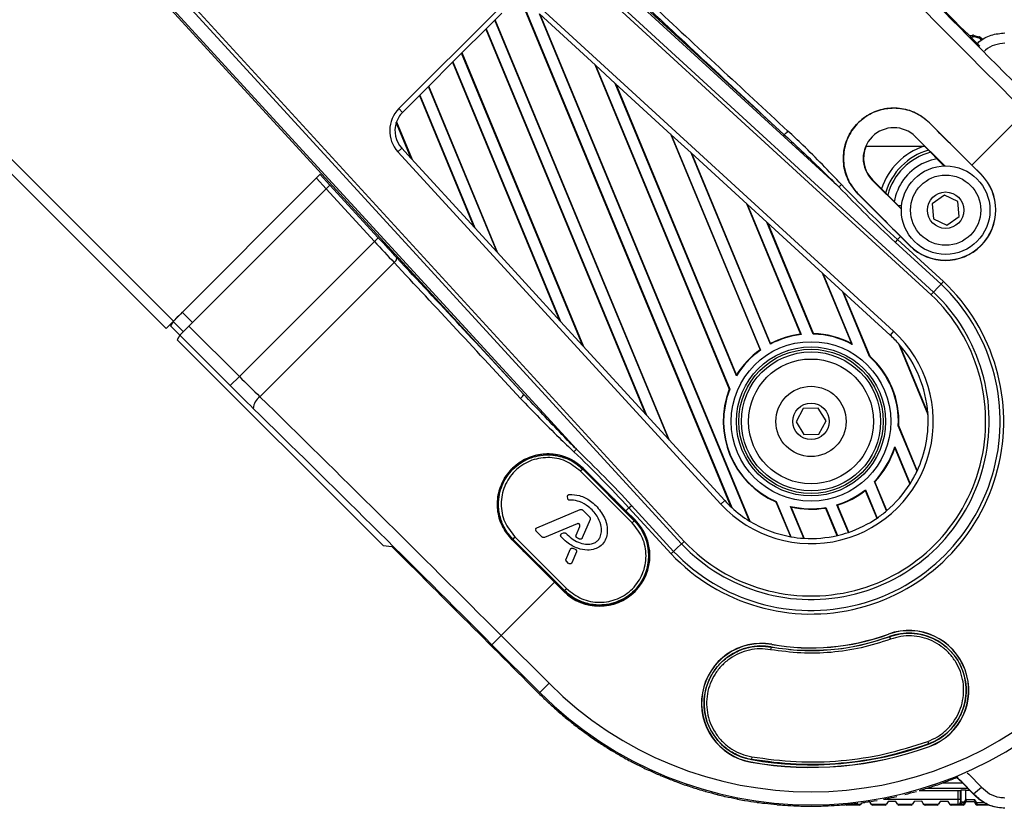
# Model space of a CAD drawing. Header units: millimetres. Extents: x 0 to 420, y 0 to 297.
# Tile 41 of 69: x 159 to 172, y 176 to 187. Entities that reach past the tile are written whole.
import ezdxf

# ---------------------------------------------------------------- set-up
doc = ezdxf.new("R2010")
doc.units = ezdxf.units.MM

msp = doc.modelspace()

# ---------------------------------------------------------------- linework, layer by layer
at = {"color": 7, "linetype": 'Continuous', "lineweight": 25}
for p, q in [((122.54769, 220.89019), (160.81804, 182.61985)), ((122.54769, 220.68774), (160.71681, 182.51862)), ((162.20848, 191.61042), (169.21508, 185.19005)), ((169.97, 184.46748), (162.19313, 191.59367)), ((171.23878, 182.98388), (162.03322, 191.41922)), ((162.06623, 191.45518), (171.27205, 183.0196)), ((167.80798, 179.55553), (159.3724, 188.76135)), ((159.40836, 188.79436), (167.8437, 179.58881)), ((165.63753, 181.61251), (159.21717, 188.6191)), ((159.23392, 188.63445), (166.3601, 180.85758)), ((171.30681, 187.00688), (171.59442, 186.71927)), ((163.91944, 185.54378), (165.2838, 186.90815)), ((165.33442, 186.85753), (165.24005, 186.76316)), ((165.63024, 186.9598), (168.48616, 180.065)), ((165.6374, 186.95886), (168.49717, 180.05478)), ((165.87764, 186.92111), (170.72356, 182.48064)), ((165.12089, 186.64401), (165.24005, 186.76316)), ((167.63069, 180.99163), (165.24005, 186.76316)), ((167.64306, 180.97813), (165.24484, 186.76796)), ((166.62316, 186.14087), (165.85207, 186.84745)), ((168.74259, 179.86911), (165.85207, 186.84745)), ((168.75167, 179.86356), (165.86299, 186.83744)), ((165.12089, 186.64401), (164.78259, 186.30571)), ((165.1161, 186.63921), (167.3108, 181.34074)), ((165.12089, 186.64401), (167.32317, 181.32724)), ((171.59881, 186.71311), (171.59442, 186.71927)), ((171.72755, 186.58437), (171.59881, 186.71311)), ((171.73293, 186.58076), (171.72755, 186.58437)), ((171.73293, 186.58076), (171.82559, 186.4881)), ((171.77626, 186.54596), (171.76461, 186.54908)), ((171.78646, 186.52835), (171.78493, 186.52876)), ((171.82983, 186.48209), (171.82559, 186.4881)), ((171.9098, 186.40212), (171.82983, 186.48209)), ((171.93162, 186.49263), (171.94272, 186.50496)), ((171.95565, 186.50221), (171.94272, 186.50496)), ((164.66344, 186.18655), (164.32514, 185.84826)), ((164.65864, 186.18176), (166.13018, 182.62915)), ((164.66344, 186.18655), (164.78259, 186.30571)), ((164.66344, 186.18655), (166.14255, 182.61565)), ((166.45008, 182.28004), (164.78259, 186.30571)), ((166.46245, 182.26654), (164.78739, 186.31051)), ((166.61224, 186.15088), (168.46295, 181.68286)), ((166.62316, 186.14087), (166.89476, 185.89199)), ((166.62316, 186.14087), (168.4697, 181.68292)), ((164.20599, 185.7291), (164.32514, 185.84826)), ((165.26947, 183.56845), (164.32514, 185.84826)), ((165.28184, 183.55495), (164.32994, 185.85305)), ((167.66586, 185.18542), (166.89476, 185.89199)), ((168.56179, 181.86743), (166.89476, 185.89199)), ((168.5629, 181.88112), (166.90569, 185.88198)), ((164.20599, 185.7291), (163.97005, 185.49317)), ((164.20119, 185.72431), (164.94957, 183.91756)), ((164.20599, 185.7291), (164.96194, 183.90406)), ((163.97005, 185.49317), (163.91944, 185.54378)), ((171.7993, 184.76859), (172.53233, 185.50162)), ((164.08886, 184.85686), (163.88343, 185.3528)), ((163.88652, 185.36171), (164.10123, 184.84336)), ((171.21505, 185.34882), (171.21657, 185.35034)), ((171.21657, 185.35034), (171.7993, 184.76859)), ((167.65493, 185.19543), (168.88571, 182.22408)), ((167.66586, 185.18542), (167.93746, 184.93654)), ((167.66586, 185.18542), (168.8934, 182.22186)), ((171.02135, 185.15477), (171.02406, 185.15748)), ((171.42652, 184.75501), (171.02406, 185.15748)), ((163.95925, 184.9983), (163.90648, 184.94995)), ((163.95925, 184.9983), (164.08886, 184.85686)), ((170.34423, 185.02908), (171.14705, 185.02908)), ((171.14539, 185.02908), (171.41963, 184.75484)), ((168.34695, 180.10403), (163.90648, 184.94995)), ((164.08886, 184.85686), (164.96194, 183.90406)), ((168.70855, 184.22996), (167.93746, 184.93654)), ((169.02781, 182.30421), (167.93746, 184.93654)), ((169.03097, 182.31293), (167.94839, 184.92653)), ((171.79754, 184.76683), (171.7993, 184.76859)), ((171.92407, 184.64029), (171.79754, 184.76683)), ((171.92584, 184.64206), (171.7993, 184.76859)), ((160.81804, 182.61985), (162.83867, 184.64048)), ((162.91895, 184.43967), (162.78454, 184.58635)), ((162.83518, 184.63698), (162.96927, 184.49065)), ((170.43139, 184.56481), (170.42786, 184.56128)), ((170.42786, 184.56128), (170.83032, 184.15881)), ((170.79029, 184.20592), (170.43139, 184.56481)), ((171.92407, 184.64029), (171.92584, 184.64206)), ((161.03257, 182.5533), (162.92072, 184.44144)), ((163.58399, 183.71762), (162.92072, 184.44144)), ((162.97094, 184.49252), (163.63673, 183.76595)), ((170.23568, 184.37112), (170.23416, 184.36961)), ((170.81674, 183.78603), (170.23416, 184.36961)), ((171.42062, 184.35256), (171.25135, 184.23404)), ((171.60789, 184.26523), (171.42062, 184.35256)), ((168.69763, 184.23997), (169.44322, 182.43995)), ((168.70855, 184.22996), (168.98016, 183.98108)), ((168.70855, 184.22996), (169.45218, 182.43469)), ((170.83309, 184.20592), (170.78863, 184.20592)), ((171.25135, 184.23404), (171.26936, 184.02819)), ((171.6259, 184.05938), (171.60789, 184.26523)), ((171.26936, 184.02819), (171.45663, 183.94086)), ((171.45663, 183.94086), (171.6259, 184.05938)), ((165.26947, 183.56845), (164.96194, 183.90406)), ((169.75125, 183.27451), (168.98016, 183.98108)), ((169.61771, 182.4419), (168.98016, 183.98108)), ((169.62194, 182.44805), (168.99108, 183.97107)), ((163.63673, 183.76595), (163.58399, 183.71762)), ((170.7757, 183.74499), (170.74272, 183.70899)), ((170.7757, 183.74499), (170.81674, 183.78603)), ((170.7757, 183.74499), (171.408, 183.16558)), ((170.81851, 183.7878), (170.81674, 183.78603)), ((170.81674, 183.78603), (170.94328, 183.65949)), ((170.81851, 183.7878), (170.94504, 183.66126)), ((161.72612, 181.85975), (163.58399, 183.71762)), ((171.37474, 183.12985), (170.74272, 183.70899)), ((170.94504, 183.66126), (170.94328, 183.65949)), ((165.26947, 183.56845), (166.14255, 182.61565)), ((163.85413, 183.42684), (162.00814, 181.58084)), ((169.74033, 183.28452), (170.14263, 182.31327)), ((169.75125, 183.27451), (170.02285, 183.02563)), ((169.75125, 183.27451), (170.15505, 182.29965)), ((170.6752, 182.42786), (170.02285, 183.02563)), ((170.39296, 182.13212), (170.02285, 183.02563)), ((170.3982, 182.13582), (170.03378, 183.01562)), ((160.94091, 182.74272), (161.08145, 182.60217)), ((160.71681, 182.51862), (160.81804, 182.61985)), ((160.81551, 182.61519), (160.78026, 182.55645)), ((160.90891, 182.42781), (160.78026, 182.55645)), ((160.95522, 182.47548), (160.81551, 182.61519)), ((161.03257, 182.5533), (161.72612, 181.85975)), ((166.45008, 182.28004), (166.14255, 182.61565)), ((160.90718, 182.42577), (160.8706, 182.36483)), ((161.59966, 181.73329), (160.90718, 182.42577)), ((169.45218, 182.43469), (169.44322, 182.43995)), ((169.62194, 182.44805), (169.61771, 182.4419)), ((170.72356, 182.48064), (170.6752, 182.42786)), ((160.8706, 182.36483), (163.70138, 179.53405)), ((166.45008, 182.28004), (167.32317, 181.32724)), ((169.03097, 182.31293), (169.02781, 182.30421)), ((170.15505, 182.29965), (170.14263, 182.31327)), ((170.79063, 182.3107), (171.19492, 181.33466)), ((170.80345, 182.29611), (171.19366, 181.35405)), ((168.8934, 182.22186), (168.88571, 182.22408)), ((170.3982, 182.13582), (170.39296, 182.13212)), ((161.72612, 181.85975), (161.59966, 181.73329)), ((168.5629, 181.88112), (168.56179, 181.86743)), ((168.4697, 181.68292), (168.46295, 181.68286)), ((167.63069, 180.99163), (167.32317, 181.32724)), ((169.47837, 181.41614), (169.3806, 181.2341)), ((169.6849, 181.42249), (169.47837, 181.41614)), ((169.79367, 181.2468), (169.6849, 181.42249)), ((169.3806, 181.2341), (169.48937, 181.05841)), ((169.6959, 181.06476), (169.79367, 181.2468)), ((170.78744, 181.17975), (170.79377, 181.18084)), ((171.04543, 180.55692), (170.78744, 181.17975)), ((171.04901, 180.56462), (170.79377, 181.18084)), ((169.48937, 181.05841), (169.6959, 181.06476)), ((167.63069, 180.99163), (168.39972, 180.15239)), ((170.73768, 180.89306), (170.94954, 180.38157)), ((170.73853, 180.87465), (170.73768, 180.89306)), ((170.73853, 180.87465), (170.94544, 180.3751)), ((166.44793, 180.58135), (166.41836, 180.55416)), ((167.12934, 179.84318), (166.41836, 180.55416)), ((166.44793, 180.58135), (166.44904, 180.58246)), ((166.44793, 180.58135), (167.15653, 179.87275)), ((166.44904, 180.58246), (167.15764, 179.87386)), ((166.45646, 180.5919), (166.45798, 180.59342)), ((166.45798, 180.59342), (167.04155, 180.01084)), ((170.62536, 180.00922), (170.45831, 180.41251)), ((170.45831, 180.41251), (170.46565, 180.41115)), ((170.63038, 180.01347), (170.46565, 180.41115)), ((170.33355, 180.29051), (170.33616, 180.30057)), ((170.33355, 180.29051), (170.49195, 179.9081)), ((170.33616, 180.30057), (170.49723, 179.91171)), ((166.24094, 180.18196), (166.23881, 180.20556)), ((168.39972, 180.15239), (168.34695, 180.10403)), ((169.10505, 180.1327), (169.10987, 180.13743)), ((169.10505, 180.1327), (169.30283, 179.6552)), ((169.10987, 180.13743), (169.31015, 179.65391)), ((170.10071, 179.71399), (169.94382, 180.09276)), ((169.94382, 180.09276), (169.95223, 180.08883)), ((170.10666, 179.716), (169.95223, 180.08883)), ((165.8176, 179.77778), (166.41398, 180.02836)), ((166.44483, 180.0223), (166.54323, 179.92389)), ((167.03979, 180.00908), (167.04155, 180.01084)), ((167.16632, 179.88254), (167.03979, 180.00908)), ((167.04155, 180.01084), (167.0826, 180.05189)), ((167.16809, 179.88431), (167.04155, 180.01084)), ((167.0826, 180.05189), (167.11859, 180.08487)), ((167.662, 179.41958), (167.0826, 180.05189)), ((167.11859, 180.08487), (167.69773, 179.45285)), ((169.48732, 179.63301), (169.30545, 180.07208)), ((169.30545, 180.07208), (169.31592, 180.06318)), ((169.49427, 179.63259), (169.31592, 180.06318)), ((169.78668, 180.04894), (169.79055, 180.05595)), ((169.78668, 180.04894), (169.94369, 179.66988)), ((169.79055, 180.05595), (169.94988, 179.67129)), ((166.37064, 179.83236), (165.92157, 179.64367)), ((166.54929, 179.89305), (166.4417, 179.63699)), ((167.15653, 179.87275), (167.12934, 179.84318)), ((167.15653, 179.87275), (167.15764, 179.87386)), ((167.16632, 179.88254), (167.16809, 179.88431)), ((165.89072, 179.64973), (165.80859, 179.73186)), ((166.16136, 179.69766), (166.1852, 179.70743)), ((166.3567, 179.67446), (166.40754, 179.79546)), ((165.47877, 179.61253), (165.47725, 179.61102)), ((166.05899, 179.02828), (165.47725, 179.61102)), ((165.48848, 179.6219), (165.48737, 179.62079)), ((166.19597, 178.91219), (165.48737, 179.62079)), ((165.51567, 179.65147), (165.48848, 179.6219)), ((166.19708, 178.9133), (165.48848, 179.6219)), ((165.51567, 179.65147), (166.22665, 178.94049)), ((163.70138, 179.53405), (163.8207, 179.52077)), ((164.10831, 179.23317), (163.8207, 179.52077)), ((166.21885, 179.34639), (166.2751, 179.48025)), ((166.36098, 179.44488), (166.29871, 179.29667)), ((166.31153, 179.49551), (166.34544, 179.48197)), ((166.25279, 179.28766), (166.22491, 179.31554)), ((164.11447, 179.22877), (164.10831, 179.23317)), ((164.11447, 179.22877), (164.24321, 179.10003)), ((164.24682, 179.09466), (164.24321, 179.10003)), ((164.33949, 179.00199), (164.24682, 179.09466)), ((165.32596, 178.29525), (166.05899, 179.02828)), ((166.06076, 179.03005), (166.05899, 179.02828)), ((166.05899, 179.02828), (166.18553, 178.90174)), ((166.06076, 179.03005), (166.18729, 178.90351)), ((164.34549, 178.99775), (164.33949, 179.00199)), ((164.34549, 178.99775), (164.47147, 178.87178)), ((164.47503, 178.86645), (164.47147, 178.87178)), ((166.18729, 178.90351), (166.18553, 178.90174)), ((166.19708, 178.9133), (166.19597, 178.91219)), ((166.22665, 178.94049), (166.19708, 178.9133)), ((164.56137, 178.78011), (164.47503, 178.86645)), ((164.56723, 178.77602), (164.56137, 178.78011)), ((164.56723, 178.77602), (164.69089, 178.65235)), ((164.69441, 178.64707), (164.69089, 178.65235)), ((164.77563, 178.56585), (164.69441, 178.64707)), ((164.78137, 178.56187), (164.77563, 178.56585)), ((164.78137, 178.56187), (164.90313, 178.44011)), ((164.90663, 178.43485), (164.90313, 178.44011)), ((164.98379, 178.35769), (164.90663, 178.43485)), ((164.98942, 178.35382), (164.98379, 178.35769)), ((164.98942, 178.35382), (165.10966, 178.23358)), ((165.11315, 178.22833), (165.10966, 178.23358)), ((165.18718, 178.1543), (165.11315, 178.22833)), ((165.32596, 178.29525), (165.1995, 178.16879)), ((165.32596, 178.29525), (165.98395, 177.63727)), ((170.65285, 178.31241), (170.65209, 178.31452)), ((170.66508, 178.27882), (170.66433, 178.28089)), ((170.66508, 178.27882), (170.67923, 178.24412)), ((165.19272, 178.15052), (165.18718, 178.1543)), ((165.19272, 178.15052), (165.3118, 178.03144)), ((165.85749, 177.51081), (165.1995, 178.16879)), ((169.03985, 178.13663), (169.03194, 178.1)), ((169.03985, 178.13663), (169.04023, 178.1388)), ((169.04605, 178.17183), (169.04644, 178.17405)), ((165.3153, 178.02618), (165.3118, 178.03144)), ((165.38705, 177.95442), (165.3153, 178.02618)), ((165.39252, 177.95073), (165.38705, 177.95442)), ((165.39252, 177.95073), (165.51078, 177.83247)), ((165.51429, 177.82719), (165.51078, 177.83247)), ((165.58456, 177.75692), (165.51429, 177.82719)), ((165.58996, 177.75329), (165.58456, 177.75692)), ((165.58996, 177.75329), (165.70773, 177.63551)), ((165.71127, 177.63021), (165.70773, 177.63551)), ((165.78081, 177.56067), (165.71127, 177.63021)), ((165.78616, 177.55709), (165.78081, 177.56067)), ((165.78616, 177.55709), (165.84496, 177.49828)), ((165.98395, 177.63727), (165.85749, 177.51081)), ((165.85749, 177.51081), (165.84496, 177.49828)), ((171.19177, 176.83787), (171.20228, 176.80286)), ((171.20228, 176.80286), (171.20292, 176.80111)), ((171.21439, 176.76959), (171.21516, 176.76748)), ((168.7671, 176.58981), (168.76678, 176.58797)), ((168.77137, 176.62612), (168.7671, 176.58981)), ((168.76095, 176.55494), (168.76056, 176.55273)), ((171.07478, 176.16146), (171.60741, 176.16146)), ((171.18107, 176.19396), (171.74713, 176.19396)), ((171.6728, 176.26553), (171.39575, 176.26553)), ((171.60741, 176.16146), (171.60741, 176.04236)), ((171.64573, 176.1646), (171.64319, 176.16207)), ((171.64319, 176.04236), (171.64319, 176.16207)), ((171.64573, 176.1646), (171.64573, 176.006)), ((171.71729, 176.16583), (171.77423, 176.16583)), ((171.71729, 176.0468), (171.71729, 176.16583)), ((171.82367, 176.11522), (171.93137, 176.20951)), ((170.58167, 176.04236), (171.60741, 176.04236)), ((171.60741, 176.04236), (171.64319, 176.04236)), ((171.71729, 176.0468), (171.69902, 176.006)), ((171.84181, 176.03317), (171.71346, 176.03365)), ((171.82234, 176.11288), (171.82367, 176.11522)), ((171.84181, 176.03317), (171.82933, 176.01175)), ((171.86583, 175.9912), (171.84181, 176.03317)), ((170.07239, 175.97052), (170.07778, 175.96103)), ((170.25649, 175.97078), (170.07523, 175.97078)), ((170.25098, 175.96103), (170.07778, 175.96103)), ((170.25098, 175.96103), (170.25649, 175.97078)), ((170.2753, 175.98189), (170.26968, 175.97194)), ((170.28141, 175.9927), (170.2753, 175.98189)), ((170.39615, 176.00673), (170.37028, 176.00649)), ((170.411, 175.98154), (170.39615, 176.00673)), ((170.41686, 175.9716), (170.411, 175.98154)), ((170.61187, 175.97078), (170.42961, 175.97078)), ((170.42961, 175.97078), (170.43536, 175.96103)), ((170.6064, 175.96103), (170.43536, 175.96103)), ((170.6064, 175.96103), (170.61187, 175.97078)), ((170.63071, 175.98194), (170.62512, 175.97199)), ((170.64632, 176.00974), (170.63071, 175.98194)), ((170.75369, 176.011), (170.64632, 176.00974)), ((170.77119, 175.98149), (170.75369, 176.011)), ((170.77709, 175.97155), (170.77119, 175.98149)), ((170.96861, 175.97078), (170.78978, 175.97078)), ((170.78978, 175.97078), (170.79556, 175.96103)), ((170.96303, 175.96103), (170.79556, 175.96103)), ((170.96303, 175.96103), (170.96861, 175.97078)), ((170.98736, 175.98178), (170.98166, 175.97183)), ((171.00527, 176.01305), (170.98736, 175.98178)), ((171.11264, 176.01341), (171.00527, 176.01305)), ((171.13112, 175.98165), (171.11264, 176.01341)), ((171.1369, 175.97171), (171.13112, 175.98165)), ((171.32683, 175.97078), (171.14979, 175.97078)), ((171.14979, 175.97078), (171.15547, 175.96103)), ((171.32117, 175.96103), (171.15547, 175.96103)), ((171.32117, 175.96103), (171.32683, 175.97078)), ((171.34552, 175.98167), (171.33974, 175.97172)), ((171.36392, 176.01336), (171.34552, 175.98167)), ((171.47129, 176.01308), (171.36392, 176.01336)), ((171.48927, 175.98176), (171.47129, 176.01308)), ((171.49497, 175.97182), (171.48927, 175.98176)), ((171.60803, 175.97078), (171.508, 175.97078)), ((171.508, 175.97078), (171.5136, 175.96103)), ((171.67985, 175.96103), (171.5136, 175.96103)), ((171.60803, 175.97078), (171.60992, 175.97021)), ((171.64573, 176.006), (171.64382, 176.00657)), ((171.64573, 176.006), (171.69902, 176.006)), ((171.67985, 175.96103), (171.68493, 175.96976)), ((171.69902, 176.006), (171.69193, 175.98985)), ((171.70349, 175.98042), (171.69841, 175.9717)), ((171.70349, 175.98042), (171.71209, 175.99519)), ((171.71209, 175.99519), (171.72198, 176.01217)), ((171.72196, 176.01214), (171.82933, 176.01175)), ((171.82933, 176.01175), (171.84719, 175.98053)), ((171.86583, 175.9912), (171.84719, 175.98053)), ((171.85217, 175.97184), (171.84719, 175.98053)), ((171.86583, 175.9912), (171.86583, 175.96973)), ((171.9719, 175.9912), (171.86583, 175.9912)), ((171.86583, 175.96973), (171.87081, 175.96103)), ((171.86583, 175.96973), (172.02737, 175.96973)), ((172.03806, 175.96103), (171.87081, 175.96103))]:
    msp.add_line(p, q, dxfattribs=at)
at = {"color": 7, "linetype": 'Continuous', "lineweight": 25, "flags": 128}
for points in [[(171.32159, 184.85287), (171.23782, 184.83376), (171.11143, 184.78334)], [(171.37474, 183.12985), (171.33643, 183.08872), (171.27205, 183.0196)], [(167.80798, 179.55553), (167.73887, 179.49115), (167.69773, 179.45285)], [(171.82234, 176.11288), (171.65879, 176.27817), (171.58692, 176.33925)], [(171.82367, 176.11522), (171.65991, 176.28059), (171.5896, 176.34035)], [(171.73523, 176.40499), (171.75524, 176.38736), (171.93137, 176.20951)], [(171.69193, 175.98985), (171.69172, 175.98588), (171.69127, 175.98209), (171.69059, 175.97863), (171.68972, 175.9756), (171.68868, 175.97313), (171.68751, 175.97129), (171.68624, 175.97015), (171.68493, 175.96976)]]:
    msp.add_lwpolyline(points, dxfattribs=at)
at = {"color": 7, "linetype": 'Continuous', "lineweight": 25}
for centre, radius in [((171.43863, 184.14671), 0.60843), ((171.43863, 184.14671), 0.48316), ((171.43863, 184.14671), 0.25053), ((169.58713, 181.24045), 1.09723), ((169.58713, 181.24045), 1.02592), ((169.58713, 181.24045), 0.99254), ((169.58713, 181.24045), 0.95689), ((169.58713, 181.24045), 0.85895), ((169.58713, 181.24045), 0.48316), ((169.58713, 181.24045), 0.25053)]:
    msp.add_circle(centre, radius, dxfattribs=at)
for centre, radius, start, end in [((162.13645, 180.95285), 11.14491, 30.018114, 30.122699), ((180.032, 191.30556), 9.50258, 210.027226, 210.149885), ((175.6892, 188.7575), 4.45145, 209.685131, 209.94568), ((172.3836, 188.62595), 2.1477, 254.840433, 257.135241), ((172.3836, 188.62595), 2.16207, 255.21959, 256.919909), ((166.86822, 191.11763), 6.81174, 317.549001, 317.687726), ((163.67111, 194.03978), 11.16011, 317.567217, 317.652204), ((164.22312, 185.2401), 0.42948, 135, 222.5), ((164.22312, 185.2401), 0.3579, 135, 161.644493), ((164.22312, 185.2401), 0.3579, 161.644493, 222.5), ((169.1411, 185.33275), 0.16073, 297.405803, 323.184968), ((170.72596, 184.85938), 0.42158, 45, 225), ((-510.41368, -497.44413), 964.79217, 44.99998906, 45.04888847), ((169.58713, 181.24045), 5.27451, 225, 45), ((170.72596, 184.85938), 0.41658, 155.960282, 225), ((171.43863, 184.14671), 0.93053, 108.514951, 161.594835), ((171.43863, 184.14671), 0.85895, 105.988509, 164.011491), ((169.58713, 181.24045), 5.09567, 225, 45), ((171.43863, 184.14671), 0.82316, 104.597505, 165.402495), ((171.43863, 184.14671), 0.7158, 117.200839, 170.590069), ((171.43456, 184.15078), 0.69478, 225, 45), ((171.43456, 184.15078), 0.69228, 225, 45), ((169.40888, 185.12435), 0.86391, 310.504903, 313.743962), ((853.02946, 865.99901), 964.79216, 224.95104118, 225.00001093), ((163.80812, 183.49861), 0.08526, 302.665432, 353.656717), ((169.58713, 181.24045), 2.64985, 223.405669, 46.594331), ((169.58713, 181.24045), 2.60103, 223.414129, 46.585871), ((169.58713, 181.24045), 2.45038, 223.441812, 46.558188), ((169.58713, 181.24045), 2.40156, 223.451337, 46.548663), ((169.58713, 181.24045), 1.68212, 222.5, 47.5), ((169.58713, 181.24045), 1.20184, 96.447345, 117.735486), ((169.58713, 181.24045), 1.20811, 96.841469, 117.410109), ((169.58713, 181.24045), 1.20184, 61.800841, 88.542375), ((169.58713, 181.24045), 1.20811, 62.625381, 88.349198), ((169.58713, 181.24045), 1.61054, 40.955096, 47.5), ((169.58713, 181.24045), 1.61054, 4.044904, 40.955096), ((169.58713, 181.24045), 1.20184, 125.255415, 148.554862), ((169.58713, 181.24045), 1.20811, 125.49281, 147.973411), ((169.58713, 181.24045), 1.20184, 357.104792, 47.895208), ((169.58713, 181.24045), 1.20811, 357.171793, 47.828207), ((162.13193, 181.40417), 0.21573, 125.018316, 175.971419), ((165.49484, 181.68649), 0.16073, 306.815032, 332.594197), ((169.58713, 181.24045), 1.20811, 158.51826, 246.48174), ((169.58713, 181.24045), 1.20184, 158.397825, 246.602175), ((169.58713, 181.24045), 1.61054, 334.886518, 4.044904), ((165.70323, 181.4187), 0.86391, 316.256038, 319.495097), ((169.58713, 181.24045), 1.20184, 316.457625, 343.199159), ((169.58713, 181.24045), 1.20811, 316.650802, 342.374619), ((-515.17143, -502.20188), 964.79216, 44.99998906, 45.04895895), ((169.58713, 181.24045), 1.61054, 327.772156, 334.886518), ((169.58713, 181.24045), 1.61054, 310.138931, 327.772156), ((169.58713, 181.24045), 1.20184, 287.264514, 308.552655), ((169.58713, 181.24045), 1.20811, 287.589891, 308.158531), ((169.58713, 181.24045), 1.61054, 222.5, 227.408232), ((169.58713, 181.24045), 1.61054, 227.408232, 238.373199), ((169.58713, 181.24045), 1.20184, 256.445138, 279.744585), ((169.58713, 181.24045), 1.20811, 257.026589, 279.50719), ((169.58713, 181.24045), 1.61054, 304.408528, 310.138931), ((166.67681, 179.39303), 0.69478, 225, 45), ((166.67681, 179.39303), 0.69228, 225, 45), ((166.67681, 179.39303), 0.68001, 225, 45), ((169.58713, 181.24045), 1.61054, 238.373199, 260.096905), ((169.58713, 181.24045), 1.61054, 288.595502, 304.408528), ((169.58713, 181.24045), 1.61054, 283.016632, 288.595502), ((848.27171, 861.24126), 964.79217, 224.9511114, 225.00001093), ((169.58713, 181.24045), 1.61054, 260.096905, 266.446849), ((169.58713, 181.24045), 1.61054, 266.446849, 283.016632), ((170.93362, 177.541), 0.82316, 290, 110), ((170.93362, 177.541), 0.82092, 290, 110), ((170.93362, 177.541), 0.78737, 290, 110), ((169.58713, 181.24045), 3.1495, 260, 290), ((169.58713, 181.24045), 3.11596, 260, 290), ((169.58713, 181.24045), 3.11371, 260, 290), ((168.9035, 177.36339), 0.82316, 80, 260), ((168.9035, 177.36339), 0.82092, 80, 260), ((168.9035, 177.36339), 0.78737, 80, 260), ((169.58713, 181.24045), 5.29223, 225, 225.900401), ((169.58713, 181.24045), 5.29348, 225.968503, 227.031497), ((169.58713, 181.24045), 5.29223, 227.099599, 228.900401), ((169.58713, 181.24045), 5.29348, 228.968503, 230.031497), ((169.58713, 181.24045), 5.29223, 230.099599, 231.900401), ((169.58713, 181.24045), 5.29348, 231.968503, 233.031497), ((169.58713, 181.24045), 5.29223, 233.099599, 234.900401), ((169.58713, 181.24045), 5.29348, 234.968503, 236.031497), ((169.58713, 181.24045), 5.29223, 236.099599, 237.900401), ((169.58713, 181.24045), 5.29348, 237.968503, 239.031497), ((169.58713, 181.24045), 4.76004, 260, 290), ((169.58713, 181.24045), 4.75779, 260, 290), ((169.58713, 181.24045), 4.72425, 260, 290), ((169.58713, 181.24045), 5.29223, 239.099599, 240.900401), ((169.58713, 181.24045), 5.29348, 240.968503, 242.031497), ((169.58713, 181.24045), 5.29223, 242.099599, 243.900401), ((169.58713, 181.24045), 5.29348, 243.968503, 245.031497), ((169.58713, 181.24045), 5.29223, 245.099599, 246.900401), ((169.58713, 181.24045), 5.29348, 246.968503, 248.031497), ((169.58713, 181.24045), 5.29223, 248.099599, 249.900401), ((169.58713, 181.24045), 5.29223, 290.099599, 291.900401), ((169.58713, 181.24045), 5.29348, 291.968503, 292.495829), ((169.58713, 181.24045), 5.29348, 249.968503, 251.031497), ((169.58713, 181.24045), 5.29223, 251.099599, 252.900401), ((169.58713, 181.24045), 5.29348, 252.968503, 254.031497), ((169.58713, 181.24045), 5.29348, 286.38699, 287.031497), ((169.58713, 181.24045), 5.29223, 287.099599, 288.900401), ((169.58713, 181.24045), 5.29348, 288.968503, 290.031497), ((169.58713, 181.24045), 5.29223, 254.099599, 255.900401), ((169.58713, 181.24045), 5.29348, 255.968503, 257.031497), ((169.58713, 181.24045), 5.29223, 257.099599, 258.900401), ((169.58713, 181.24045), 5.29348, 258.968503, 260.031497), ((169.58713, 181.24045), 5.29223, 260.099599, 261.900401), ((169.58713, 181.24045), 5.29223, 278.099599, 279.900401), ((169.58713, 181.24045), 5.29223, 281.099599, 282.900401), ((169.58713, 181.24045), 5.29223, 284.099599, 285.900401), ((169.58713, 181.24045), 5.29348, 261.968503, 263.031497), ((169.58713, 181.24045), 5.29223, 263.099599, 264.900401), ((169.58713, 181.24045), 5.29348, 264.968503, 266.031497), ((169.58713, 181.24045), 5.29223, 266.099599, 267.900401), ((169.58713, 181.24045), 5.29348, 267.968503, 269.031497), ((169.58713, 181.24045), 5.29223, 269.099599, 270.900401), ((169.58713, 181.24045), 5.29348, 270.968503, 272.031497), ((169.58713, 181.24045), 5.29223, 272.099599, 273.900401), ((169.58713, 181.24045), 5.29348, 273.968503, 275.031497), ((169.58713, 181.24045), 5.29223, 275.099599, 276.900401), ((170.07778, 175.98251), 0.02147, 209.614827, 270.00119), ((170.25098, 175.98251), 0.02147, 269.998816, 330.522733), ((169.58713, 181.24045), 5.29348, 277.536495, 278.031497), ((170.43536, 175.98251), 0.02147, 210.522733, 270.001235), ((170.6064, 175.98251), 0.02147, 269.998824, 330.675785), ((170.79556, 175.98251), 0.02147, 210.675785, 270.001242), ((170.96303, 175.98251), 0.02147, 269.9988, 330.192704), ((171.15547, 175.98251), 0.02147, 210.192704, 270.001219), ((171.32117, 175.98251), 0.02147, 269.998784, 329.850904), ((171.5136, 175.98251), 0.02147, 209.850904, 270.001202), ((171.60803, 176.00657), 0.03579, 270.010103, 359.997839), ((171.67985, 175.98251), 0.02147, 269.99878, 329.787463), ((171.68493, 175.99123), 0.02147, 269.99883, 329.787267), ((171.67937, 175.96266), 0.02996, 36.378373, 65.205233), ((171.6863, 175.9773), 0.03138, 34.746935, 66.100949), ((171.86583, 175.9912), 0.02147, 209.787662, 270.001156), ((171.87081, 175.98251), 0.02147, 209.787463, 270.001199)]:
    msp.add_arc(centre, radius, start, end, dxfattribs=at)
for centre, major_axis, ratio, start_param, end_param in [((173.07052, 186.03981), (-11.79044, 11.79044), 0.03492077, 1.2900642, 1.57079633), ((172.94406, 185.91335), (-11.91697, 11.91697), 0.03454998, 1.2900642, 1.57079633), ((171.20083, 184.16571), (12.49073, -11.44442), 0.03488745, 4.43013177, 4.58476957), ((171.24916, 184.21845), (12.44012, -11.3938), 0.03503506, 4.4301188, 4.58475659), ((171.93907, 186.52764), (0.02395, 0.0266), 0.99994923, 2.82619166, 3.66516945), ((171.95017, 186.53996), (0.02395, 0.0266), 0.99994923, 2.82950399, 3.66516945), ((162.9203, 184.4419), (0.05066, 0.05066), 0.00871856, 4.71200829, 6.24789803), ((183.58861, 196.55489), (15.7877, 9.19924), 0.92090231, 3.35643924, 3.42045569), ((183.62159, 196.59088), (15.67053, 9.38811), 0.91748966, 3.34431929, 3.40833574), ((163.67034, 183.79956), (-0.91963, 1.00371), 0.03488745, 1.5723214, 1.85305353), ((163.6176, 183.75123), (-0.97025, 1.05432), 0.03314924, 1.5721728, 1.85290493), ((166.66187, 179.62675), (-11.44442, 12.49073), 0.03488745, 4.84000839, 4.99464619), ((166.60913, 179.57842), (-11.3938, 12.44012), 0.03503506, 4.84002137, 4.99465916), ((160.94201, 182.74161), (0.12654, 0.12654), 0.00872687, 1.57079633, 3.10668607), ((161.03368, 182.55219), (0.12654, 0.12654), 0.00872687, 1.57079633, 3.10668607), ((161.76589, 181.89952), (-1.01229, 1.01229), 0.03928587, 1.57079633, 1.85152846), ((161.63943, 181.77306), (-1.13882, 1.13882), 0.03492077, 1.57079633, 1.85152846), ((164.91423, 177.88352), (-11.91697, 11.91697), 0.03454998, 4.71238898, 4.99312111), ((164.78777, 177.75706), (-11.79044, 11.79044), 0.03492077, 4.71238898, 4.99312111), ((154.23671, 167.206), (9.38811, 15.67053), 0.91748966, 6.01644222, 6.08045867), ((154.2727, 167.23898), (9.19924, 15.7877), 0.92090231, 6.00432227, 6.06833872), ((170.35611, 180.47148), (3.88281, -3.88281), 0.98019282, 4.52845314, 4.52962199), ((168.77897, 181.96813), (4.0807, -3.67428), 0.98019282, 4.89515597, 4.89632482), ((170.3953, 180.51277), (4.0807, -3.67428), 0.98019282, 4.52845314, 4.52962199), ((168.74199, 181.92483), (4.26741, -3.45568), 0.98019282, 4.89515597, 4.89632482), ((170.43228, 180.55607), (4.26741, -3.45568), 0.98019282, 4.52845314, 4.52962199), ((168.70733, 181.87966), (4.44242, -3.2276), 0.98019282, 4.89515597, 4.89632482), ((170.46693, 180.60124), (4.44242, -3.2276), 0.98019282, 4.52845314, 4.52962199), ((168.67508, 181.83274), (4.60525, -2.99068), 0.98019282, 4.89515597, 4.89632482), ((170.49918, 180.64816), (4.60525, -2.99068), 0.98019282, 4.52845314, 4.52962199), ((168.64534, 181.7842), (4.75546, -2.74556), 0.98019282, 4.89515597, 4.89632482), ((170.52893, 180.6967), (4.75546, -2.74556), 0.98019282, 4.52845314, 4.52962199), ((168.61817, 181.73416), (4.89263, -2.49292), 0.98019282, 4.89515597, 4.89632482), ((170.5561, 180.74674), (4.89263, -2.49292), 0.98019282, 4.52845314, 4.52962199), ((168.59366, 181.68277), (5.0164, -2.23344), 0.98019282, 4.89515597, 4.89632482), ((170.58061, 180.79813), (5.0164, -2.23344), 0.98019282, 4.52845314, 4.52962199), ((168.57187, 181.63017), (5.12641, -1.96784), 0.98019282, 4.89515597, 4.89632482), ((170.6024, 181.63017), (5.12641, 1.96784), 0.98019282, 4.52845314, 4.52962199), ((170.6024, 180.85073), (5.12641, -1.96784), 0.98019282, 4.52845314, 4.52962199), ((168.55287, 181.5765), (5.22237, -1.69685), 0.98019282, 4.89515597, 4.89632482), ((170.6214, 180.9044), (5.22237, -1.69685), 0.98019282, 4.52845314, 4.52962199), ((168.55287, 180.9044), (5.22237, 1.69685), 0.98019282, 4.89515597, 4.89632482), ((170.6214, 181.5765), (5.22237, 1.69685), 0.98019282, 4.52845314, 4.52962199), ((168.57187, 180.85073), (5.12641, 1.96784), 0.98019282, 4.89515597, 4.89632482), ((171.60741, 176.16208), (0.03579, 0), 0.01745506, 4.71238898, 6.26573201), ((171.71729, 176.16458), (0.07158, 0), 0.01745506, 1.57079633, 3.12413936), ((168.5367, 181.52191), (5.30402, -1.42121), 0.98019282, 4.89515597, 4.89632482), ((170.63757, 180.95899), (5.30402, -1.42121), 0.98019282, 4.52845314, 4.52962199), ((168.5234, 181.46655), (5.37113, -1.14167), 0.98019282, 4.89515597, 4.89632482), ((170.65086, 181.01435), (5.37113, -1.14167), 0.98019282, 4.52845314, 4.52962199), ((168.51303, 181.41057), (5.42352, -0.859), 0.98019282, 4.89515597, 4.89632482), ((171.60804, 176.04236), (0, 0.07158), 0.00872753, 1.57079633, 3.13635667), ((171.64382, 176.04236), (0, 0.03579), 0.01745506, 1.57079633, 3.13635667), ((170.66124, 181.07033), (5.42352, -0.859), 0.98019282, 4.52845314, 4.52962199), ((168.5056, 181.35412), (5.46105, -0.57398), 0.98019282, 4.89515597, 4.89632482), ((170.66867, 181.12678), (5.46105, -0.57398), 0.98019282, 4.52845314, 4.52962199), ((168.50113, 181.29737), (5.4836, -0.28738), 0.98019282, 4.89515597, 4.89632482), ((170.67314, 181.18354), (5.4836, -0.28738), 0.98019282, 4.52845314, 4.52962199), ((168.49964, 181.24045), (5.49113, 0), 0.98019282, 4.89515597, 4.89632482), ((170.67463, 181.24045), (5.49113, 0), 0.98019282, 4.52845314, 4.52962199), ((168.50113, 181.18354), (5.4836, 0.28738), 0.98019282, 4.89515597, 4.89632482), ((170.67314, 181.29737), (5.4836, 0.28738), 0.98019282, 4.52845314, 4.52962199), ((168.5056, 181.12678), (5.46105, 0.57398), 0.98019282, 4.89515597, 4.89632482), ((170.66867, 181.35412), (5.46105, 0.57398), 0.98019282, 4.52845314, 4.52962199), ((168.51303, 181.07033), (5.42352, 0.859), 0.98019282, 4.89515597, 4.89632482), ((171.60991, 176.00601), (0.03431, -0.01029), 0.99917057, 5.00386604, 6.57457098)]:
    msp.add_ellipse(centre, major_axis=major_axis, ratio=ratio, start_param=start_param, end_param=end_param, dxfattribs=at)
for points, knots in [([(171.87322, 186.4387), (171.88097, 186.44632), (171.93437, 186.4989), (172.06245, 186.56672), (172.19045, 186.58004), (172.25445, 186.5867)], [0, 0, 0, 0, 0.078160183, 0.539081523, 1, 1, 1, 1]), ([(171.80479, 186.55036), (171.80381, 186.54978), (171.7994, 186.54714), (171.79046, 186.54442), (171.78155, 186.54465), (171.77696, 186.54578), (171.77626, 186.54596)], [0, 0, 0, 0, 0.1150079, 0.52108658, 0.92716784, 1, 1, 1, 1]), ([(171.78646, 186.52835), (171.79044, 186.5277), (171.79841, 186.52639), (171.80829, 186.52893), (171.81338, 186.53184), (171.81499, 186.53276)], [0, 0, 0, 0, 0.40606764, 0.81213604, 1, 1, 1, 1]), ([(171.82196, 186.55299), (171.81957, 186.55339), (171.81479, 186.55419), (171.80884, 186.55267), (171.80577, 186.55092), (171.80479, 186.55036)], [0, 0, 0, 0, 0.4048005, 0.80960177, 1, 1, 1, 1]), ([(171.81499, 186.53276), (171.81715, 186.53386), (171.82147, 186.53605), (171.82755, 186.53638), (171.83096, 186.53565), (171.83202, 186.53543)], [0, 0, 0, 0, 0.40793444, 0.81586846, 1, 1, 1, 1]), ([(171.8943, 186.51998), (171.89659, 186.5192), (171.90118, 186.51764), (171.90564, 186.51356), (171.90749, 186.51065), (171.90805, 186.50978)], [0, 0, 0, 0, 0.41106253, 0.82212533, 1, 1, 1, 1]), ([(171.91921, 186.522), (171.91779, 186.52397), (171.91496, 186.5279), (171.90974, 186.53096), (171.90642, 186.53188), (171.90541, 186.53216)], [0, 0, 0, 0, 0.41083508, 0.82167019, 1, 1, 1, 1]), ([(172.25445, 186.44356), (172.20648, 186.43853), (172.11055, 186.42848), (172.01615, 186.37903), (171.97752, 186.34125), (171.97325, 186.33708)], [0, 0, 0, 0, 0.47075331, 0.94150735, 1, 1, 1, 1]), ([(170.23416, 184.36961), (170.18453, 184.43039), (170.08533, 184.55191), (170.02374, 184.78366), (170.03745, 185.02005), (170.13007, 185.23927), (170.28938, 185.415), (170.49747, 185.52811), (170.73132, 185.56631), (170.96434, 185.52476), (171.12497, 185.43614), (171.19917, 185.36663), (171.21657, 185.35034)], [0, 0, 0, 0, 0.10761194, 0.21511941, 0.32289403, 0.43047479, 0.53767282, 0.64472096, 0.75189128, 0.85932657, 0.96701434, 1, 1, 1, 1]), ([(171.21505, 185.34882), (171.15462, 185.39843), (171.03379, 185.49762), (170.80306, 185.55966), (170.56759, 185.54683), (170.34883, 185.45541), (170.17285, 185.29708), (170.05917, 185.08933), (170.02059, 184.85554), (170.06192, 184.62284), (170.15021, 184.46259), (170.21938, 184.38856), (170.23568, 184.37112)], [0, 0, 0, 0, 0.1074513, 0.21481876, 0.32223736, 0.429684, 0.53716518, 0.64456566, 0.75208704, 0.8595076, 0.96689348, 1, 1, 1, 1]), ([(170.00622, 184.50023), (169.83118, 184.68308), (169.59056, 184.93442), (169.33848, 185.17175), (169.26977, 185.23643)], [0, 0, 0, 0, 0.727463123, 1, 1, 1, 1]), ([(169.21508, 185.19005), (169.28451, 185.12555), (169.53956, 184.88863), (169.78869, 184.64487), (169.97, 184.46748)], [0, 0, 0, 0, 0.272247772, 1, 1, 1, 1]), ([(171.408, 183.16558), (171.40719, 183.16471), (171.40051, 183.15753), (171.38818, 183.1443), (171.37911, 183.13455), (171.37474, 183.12985)], [0, 0, 0, 0, 0.06737174, 0.55044134, 1, 1, 1, 1]), ([(171.27205, 183.0196), (171.26768, 183.01491), (171.25859, 183.00515), (171.24626, 182.99191), (171.23957, 182.98474), (171.23878, 182.98388)], [0, 0, 0, 0, 0.4495707, 0.93426444, 1, 1, 1, 1]), ([(166.3601, 180.85758), (166.29354, 180.92544), (166.04944, 181.17425), (165.81097, 181.42798), (165.63753, 181.61251)], [0, 0, 0, 0, 0.27271875, 1, 1, 1, 1]), ([(165.59115, 181.55781), (165.76613, 181.37627), (166.00666, 181.12671), (166.25867, 180.88676), (166.32735, 180.82136)], [0, 0, 0, 0, 0.72747619, 1, 1, 1, 1]), ([(165.47725, 179.61102), (165.42753, 179.6717), (165.32812, 179.79303), (165.26617, 180.02461), (165.27939, 180.26098), (165.3716, 180.48042), (165.53062, 180.65646), (165.73856, 180.76995), (165.97234, 180.80858), (166.20547, 180.76741), (166.36622, 180.67904), (166.44054, 180.60969), (166.45798, 180.59342)], [0, 0, 0, 0, 0.107578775, 0.215094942, 0.32280138, 0.430403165, 0.537694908, 0.644670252, 0.75189073, 0.859350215, 0.967010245, 1, 1, 1, 1]), ([(166.45646, 180.5919), (166.39592, 180.64143), (166.27491, 180.74042), (166.04401, 180.80209), (165.80853, 180.78878), (165.58998, 180.69695), (165.41431, 180.53833), (165.30101, 180.33042), (165.26285, 180.09657), (165.30457, 179.86398), (165.3931, 179.70384), (165.46243, 179.62994), (165.47877, 179.61253)], [0, 0, 0, 0, 0.10748184, 0.21483913, 0.32232683, 0.42975447, 0.53714177, 0.6446174, 0.75208817, 0.85948123, 0.96689448, 1, 1, 1, 1]), ([(165.48848, 179.6219), (165.4686, 179.64329), (165.42893, 179.68598), (165.37962, 179.76029), (165.34089, 179.83791), (165.31106, 179.92402), (165.29331, 180.01128), (165.28653, 180.11738), (165.29794, 180.23468), (165.33665, 180.36284), (165.3997, 180.48105), (165.48469, 180.58474), (165.58818, 180.66973), (165.70641, 180.73293), (165.83448, 180.77178), (165.94572, 180.78269), (166.03438, 180.7783), (166.10027, 180.76851), (166.16498, 180.75234), (166.24844, 180.72231), (166.34809, 180.67055), (166.41455, 180.61118), (166.44793, 180.58135)], [0, 0, 0, 0, 0.04106339, 0.08195751, 0.12512153, 0.16297175, 0.21006588, 0.25012461, 0.31242923, 0.37496268, 0.43747077, 0.49980586, 0.56243572, 0.62470877, 0.68731204, 0.7497182, 0.78108325, 0.81222363, 0.84343877, 0.87488408, 0.93715461, 1, 1, 1, 1]), ([(166.41836, 180.55416), (166.35222, 180.60678), (166.22005, 180.71192), (165.96485, 180.75844), (165.71467, 180.71005), (165.50153, 180.56769), (165.35952, 180.35446), (165.31143, 180.10448), (165.35803, 179.84958), (165.46309, 179.71755), (165.51567, 179.65147)], [0, 0, 0, 0, 0.12535484, 0.25050584, 0.3754829, 0.50022643, 0.62491113, 0.74971895, 0.87475018, 1, 1, 1, 1]), ([(166.23881, 180.20556), (166.23884, 180.20874), (166.23889, 180.21511), (166.24296, 180.22395), (166.24951, 180.23094), (166.2573, 180.23514), (166.26272, 180.2359), (166.26501, 180.23622)], [0, 0, 0, 0, 0.21148069, 0.42296392, 0.63439937, 0.84579521, 1, 1, 1, 1]), ([(166.26501, 180.23622), (166.3114, 180.2338), (166.41497, 180.22839), (166.53879, 180.16395), (166.60461, 180.10482), (166.62819, 180.08364)], [0, 0, 0, 0, 0.34235934, 0.76445553, 1, 1, 1, 1]), ([(166.21581, 179.70129), (166.24161, 179.67686), (166.29302, 179.62816), (166.38466, 179.57379), (166.47899, 179.54997), (166.56114, 179.54998), (166.62136, 179.57205), (166.66304, 179.60611), (166.69278, 179.65598), (166.70979, 179.72826), (166.69998, 179.82937), (166.64309, 179.95369), (166.54004, 180.06705), (166.41409, 180.13937), (166.32233, 180.1586), (166.2786, 180.15671), (166.27097, 180.15638)], [0, 0, 0, 0, 0.08156686, 0.1625464, 0.24174353, 0.30264895, 0.34849913, 0.38633447, 0.42406694, 0.47993458, 0.55416673, 0.65329882, 0.78923444, 0.89940789, 0.98245821, 1, 1, 1, 1]), ([(166.27097, 180.15638), (166.26779, 180.15647), (166.26142, 180.15665), (166.25266, 180.16092), (166.2458, 180.16761), (166.24198, 180.1751), (166.24123, 180.1801), (166.24094, 180.18196)], [0, 0, 0, 0, 0.21755721, 0.43511252, 0.65272864, 0.8703806, 1, 1, 1, 1]), ([(166.62819, 180.08364), (166.67246, 180.03067), (166.74713, 179.94133), (166.78918, 179.79191), (166.78568, 179.67678), (166.75025, 179.58478), (166.69131, 179.51861), (166.60779, 179.47831), (166.50148, 179.46402), (166.36482, 179.4919), (166.24162, 179.56055), (166.176, 179.62738), (166.151, 179.65284)], [0, 0, 0, 0, 0.16612322, 0.2801618, 0.36912092, 0.44234279, 0.51594918, 0.57884774, 0.66436755, 0.77239143, 0.9132717, 1, 1, 1, 1]), ([(166.41398, 180.02836), (166.41702, 180.0293), (166.42311, 180.03118), (166.43274, 180.02995), (166.44009, 180.02658), (166.44363, 180.02338), (166.44483, 180.0223)], [0, 0, 0, 0, 0.284972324, 0.569944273, 0.854943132, 1, 1, 1, 1]), ([(167.15653, 179.87275), (167.17641, 179.85136), (167.21608, 179.80867), (167.26539, 179.73436), (167.30413, 179.65674), (167.33395, 179.57063), (167.3517, 179.48337), (167.35848, 179.37727), (167.34708, 179.25998), (167.30836, 179.13181), (167.24531, 179.0136), (167.16033, 178.90991), (167.05684, 178.82493), (166.93862, 178.76173), (166.81055, 178.72288), (166.69311, 178.71135), (166.58695, 178.71808), (166.49952, 178.73574), (166.40069, 178.77017), (166.29692, 178.82411), (166.23046, 178.88348), (166.19708, 178.9133)], [0, 0, 0, 0, 0.04106508, 0.0819609, 0.12512671, 0.16297849, 0.21007457, 0.25013496, 0.31244215, 0.37497819, 0.43748886, 0.49982653, 0.56245648, 0.62473051, 0.68733176, 0.74974294, 0.78983114, 0.83690909, 0.87488575, 0.93715492, 1, 1, 1, 1]), ([(166.22665, 178.94049), (166.29279, 178.88788), (166.42496, 178.78273), (166.68016, 178.73621), (166.93034, 178.7846), (167.14349, 178.92696), (167.28549, 179.1402), (167.33359, 179.39017), (167.28698, 179.64507), (167.18192, 179.77711), (167.12934, 179.84318)], [0, 0, 0, 0, 0.12535484, 0.25050584, 0.3754829, 0.50022643, 0.62491113, 0.74971895, 0.87475018, 1, 1, 1, 1]), ([(166.40754, 179.79546), (166.40848, 179.7985), (166.41036, 179.80458), (166.40915, 179.81424), (166.40504, 179.82292), (166.39822, 179.82978), (166.38956, 179.83393), (166.37986, 179.83519), (166.37372, 179.83331), (166.37064, 179.83236)], [0, 0, 0, 0, 0.14256272, 0.285125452, 0.427698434, 0.570270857, 0.7128431, 0.855415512, 1, 1, 1, 1]), ([(166.54323, 179.92389), (166.54526, 179.92143), (166.5493, 179.91651), (166.5518, 179.90712), (166.55146, 179.89905), (166.54984, 179.89456), (166.54929, 179.89305)], [0, 0, 0, 0, 0.28497829, 0.56995657, 0.85495252, 1, 1, 1, 1]), ([(165.80859, 179.73186), (165.80657, 179.73432), (165.80253, 179.73925), (165.8, 179.74865), (165.80052, 179.75826), (165.80426, 179.76713), (165.81024, 179.77397), (165.81533, 179.7766), (165.8176, 179.77778)], [0, 0, 0, 0, 0.17230052, 0.34460183, 0.51689044, 0.68911719, 0.86128058, 1, 1, 1, 1]), ([(166.151, 179.65284), (166.14912, 179.65542), (166.14537, 179.66057), (166.1434, 179.6701), (166.14447, 179.67965), (166.14872, 179.68829), (166.15476, 179.69443), (166.15948, 179.69674), (166.16136, 179.69766)], [0, 0, 0, 0, 0.17665701, 0.35331402, 0.52998156, 0.70664672, 0.883309, 1, 1, 1, 1]), ([(166.1852, 179.70743), (166.18825, 179.70835), (166.19435, 179.71018), (166.20398, 179.70886), (166.21121, 179.70546), (166.21468, 179.70232), (166.21581, 179.70129)], [0, 0, 0, 0, 0.28724637, 0.57449266, 0.86175845, 1, 1, 1, 1]), ([(165.92157, 179.64367), (165.91853, 179.64273), (165.91244, 179.64085), (165.90281, 179.64208), (165.89546, 179.64545), (165.89192, 179.64865), (165.89072, 179.64973)], [0, 0, 0, 0, 0.28495143, 0.56990188, 0.85489643, 1, 1, 1, 1]), ([(166.36942, 179.63867), (166.36677, 179.64044), (166.36147, 179.64397), (166.35631, 179.65223), (166.35404, 179.66154), (166.35474, 179.66923), (166.35627, 179.67332), (166.3567, 179.67446)], [0, 0, 0, 0, 0.22806025, 0.45612063, 0.68419186, 0.91225716, 1, 1, 1, 1]), ([(166.40488, 179.62189), (166.40187, 179.62317), (166.39584, 179.62573), (166.38395, 179.63118), (166.37523, 179.63567), (166.36942, 179.63867)], [0, 0, 0, 0, 0.25013239, 0.50026502, 1, 1, 1, 1]), ([(166.4417, 179.63699), (166.44019, 179.63419), (166.43716, 179.62859), (166.42941, 179.62268), (166.42035, 179.61958), (166.41176, 179.61953), (166.40682, 179.62123), (166.40488, 179.62189)], [0, 0, 0, 0, 0.21506726, 0.43013466, 0.64521352, 0.86030151, 1, 1, 1, 1]), ([(167.80798, 179.55553), (167.81268, 179.5599), (167.82244, 179.569), (167.83568, 179.58133), (167.84285, 179.58801), (167.8437, 179.58881)], [0, 0, 0, 0, 0.4495707, 0.93426444, 1, 1, 1, 1]), ([(166.2751, 179.48025), (166.27661, 179.48305), (166.27964, 179.48865), (166.28739, 179.49455), (166.29645, 179.49766), (166.30489, 179.4977), (166.30971, 179.49611), (166.31153, 179.49551)], [0, 0, 0, 0, 0.21716203, 0.43432416, 0.65149832, 0.86867859, 1, 1, 1, 1]), ([(166.34544, 179.48197), (166.34827, 179.48051), (166.35393, 179.47758), (166.35997, 179.46994), (166.36324, 179.46093), (166.36345, 179.45214), (166.36171, 179.44701), (166.36098, 179.44488)], [0, 0, 0, 0, 0.21226921, 0.42453805, 0.63682786, 0.84910897, 1, 1, 1, 1]), ([(167.662, 179.41958), (167.66288, 179.4204), (167.67005, 179.42708), (167.68329, 179.4394), (167.69303, 179.44847), (167.69773, 179.45285)], [0, 0, 0, 0, 0.06737174, 0.55044134, 1, 1, 1, 1]), ([(166.22491, 179.31554), (166.22289, 179.31801), (166.21884, 179.32293), (166.21634, 179.33232), (166.21669, 179.34039), (166.21831, 179.34488), (166.21885, 179.34639)], [0, 0, 0, 0, 0.285022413, 0.57004575, 0.855062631, 1, 1, 1, 1]), ([(166.29871, 179.29667), (166.29719, 179.29387), (166.29416, 179.28827), (166.28642, 179.28237), (166.27734, 179.27922), (166.26771, 179.27933), (166.25911, 179.28227), (166.25475, 179.28599), (166.25279, 179.28766)], [0, 0, 0, 0, 0.17215997, 0.34432027, 0.51648716, 0.68867855, 0.86091139, 1, 1, 1, 1]), ([(170.66508, 178.27882), (170.71437, 178.29368), (170.81307, 178.32345), (170.96832, 178.33037), (171.12162, 178.30902), (171.26771, 178.25771), (171.40114, 178.17894), (171.51664, 178.07567), (171.6098, 177.95177), (171.67704, 177.81197), (171.71564, 177.66181), (171.72417, 177.50679), (171.70232, 177.3536), (171.65115, 177.20792), (171.57315, 177.07567), (171.48172, 176.97283), (171.38686, 176.89645), (171.29761, 176.84151), (171.23332, 176.81545), (171.20228, 176.80286)], [0, 0, 0, 0, 0.06243612, 0.12504419, 0.18732919, 0.24997222, 0.31229353, 0.37484026, 0.43736083, 0.49970842, 0.56232335, 0.62464463, 0.68725925, 0.74926536, 0.81127407, 0.87297296, 0.91564569, 0.95926713, 1, 1, 1, 1]), ([(170.67923, 178.24412), (170.54598, 178.2012), (170.27954, 178.11536), (169.8641, 178.05555), (169.44529, 178.04288), (169.16994, 178.08093), (169.03194, 178.1)], [0, 0, 0, 0, 0.250928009, 0.501751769, 0.750283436, 1, 1, 1, 1]), ([(169.03985, 178.13663), (169.176, 178.11775), (169.44766, 178.0801), (169.86089, 178.09255), (170.27078, 178.15161), (170.53363, 178.23641), (170.66508, 178.27882)], [0, 0, 0, 0, 0.24972524, 0.49824832, 0.74906333, 1, 1, 1, 1]), ([(171.19177, 176.83787), (171.2372, 176.85733), (171.32764, 176.89606), (171.4456, 176.98629), (171.5445, 177.09572), (171.61992, 177.22294), (171.66913, 177.36236), (171.69006, 177.50865), (171.68194, 177.65638), (171.64512, 177.79946), (171.58093, 177.9327), (171.49202, 178.05074), (171.38178, 178.14911), (171.25442, 178.22413), (171.11499, 178.27299), (170.96867, 178.2933), (170.8205, 178.28668), (170.72627, 178.2583), (170.67923, 178.24412)], [0, 0, 0, 0, 0.06291063, 0.12523387, 0.18784955, 0.25029475, 0.31268319, 0.37526054, 0.43749272, 0.50008589, 0.56239643, 0.62489965, 0.68745233, 0.74980224, 0.8124927, 0.87483655, 0.93750706, 1, 1, 1, 1]), ([(168.7671, 176.58981), (168.73519, 176.59661), (168.6661, 176.61133), (168.57009, 176.64948), (168.46362, 176.70806), (168.35672, 176.7918), (168.25575, 176.90917), (168.17948, 177.04428), (168.13107, 177.19165), (168.11241, 177.3457), (168.12421, 177.50048), (168.16596, 177.64972), (168.22824, 177.77252), (168.29891, 177.86896), (168.3701, 177.94351), (168.45142, 178.00888), (168.54036, 178.06257), (168.63482, 178.10387), (168.74898, 178.13679), (168.88592, 178.15491), (168.98838, 178.14274), (169.03985, 178.13663)], [0, 0, 0, 0, 0.03967695, 0.08589297, 0.12511743, 0.18738539, 0.25001662, 0.31232447, 0.37486576, 0.43738136, 0.49972017, 0.56235298, 0.62462886, 0.66609802, 0.70748444, 0.7497505, 0.79274662, 0.83359648, 0.87487833, 0.93715176, 1, 1, 1, 1]), ([(169.03194, 178.1), (168.98281, 178.10581), (168.885, 178.11738), (168.73763, 178.09801), (168.59723, 178.05253), (168.46834, 177.97999), (168.35604, 177.88392), (168.26471, 177.76783), (168.19772, 177.63599), (168.15783, 177.49376), (168.14654, 177.34626), (168.16432, 177.19946), (168.21052, 177.05903), (168.28332, 176.93033), (168.37969, 176.81837), (168.49627, 176.72779), (168.62787, 176.65967), (168.72358, 176.63729), (168.77137, 176.62612)], [0, 0, 0, 0, 0.06291909, 0.12526813, 0.18792835, 0.2504181, 0.31286947, 0.37548967, 0.43776165, 0.50037072, 0.56267317, 0.62514896, 0.68765713, 0.74994741, 0.81258242, 0.87487761, 0.93751691, 1, 1, 1, 1]), ([(168.77137, 176.62612), (168.97505, 176.5983), (169.38236, 176.54269), (169.99886, 176.56234), (170.60825, 176.65068), (170.99696, 176.77538), (171.19177, 176.83787)], [0, 0, 0, 0, 0.25090699, 0.50174666, 0.75028991, 1, 1, 1, 1]), ([(171.20228, 176.80286), (171.00629, 176.73991), (170.61524, 176.61429), (170.00211, 176.52534), (169.38183, 176.50563), (168.97203, 176.56175), (168.7671, 176.58981)], [0, 0, 0, 0, 0.24971582, 0.4982534, 0.74908729, 1, 1, 1, 1]), ([(171.93137, 176.20951), (171.96672, 176.17642), (172.03743, 176.11025), (172.15593, 176.06839), (172.22919, 176.06435), (172.25445, 176.06296)], [0, 0, 0, 0, 0.39584091, 0.79168243, 1, 1, 1, 1]), ([(171.71346, 176.03365), (171.71338, 176.03316), (171.71319, 176.03193), (171.71383, 176.02971), (171.71544, 176.02583), (171.71794, 176.021), (171.7203, 176.0163), (171.72183, 176.01306), (171.72193, 176.01247), (171.72198, 176.01217)], [0, 0, 0, 0, 0.043161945, 0.10840217, 0.200297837, 0.423596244, 0.621479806, 0.810573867, 1, 1, 1, 1]), ([(171.71346, 176.03365), (171.71465, 176.03772), (171.71593, 176.0421), (171.7172, 176.04649), (171.71729, 176.0468)], [0, 0, 0, 0, 0.927367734, 1, 1, 1, 1]), ([(172.2533, 175.91728), (172.18905, 175.92369), (172.06057, 175.93651), (171.91441, 176.01866), (171.84598, 176.08869), (171.82234, 176.11288)], [0, 0, 0, 0, 0.395621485, 0.791243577, 1, 1, 1, 1]), ([(172.25445, 175.91982), (172.22077, 175.92168), (172.12309, 175.92707), (171.9651, 175.98289), (171.87081, 176.07111), (171.82367, 176.11522)], [0, 0, 0, 0, 0.208316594, 0.604159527, 1, 1, 1, 1]), ([(170.2753, 175.98189), (170.27273, 175.97874), (170.26754, 175.97241), (170.26018, 175.97083), (170.25657, 175.97078), (170.25649, 175.97078)], [0, 0, 0, 0, 0.49098, 0.98975142, 1, 1, 1, 1]), ([(170.42961, 175.97078), (170.42954, 175.97078), (170.42604, 175.97083), (170.41881, 175.97233), (170.41362, 175.97845), (170.411, 175.98154)], [0, 0, 0, 0, 0.01040521, 0.49990621, 1, 1, 1, 1]), ([(170.63071, 175.98194), (170.62815, 175.97879), (170.62296, 175.97242), (170.61558, 175.97083), (170.61195, 175.97078), (170.61187, 175.97078)], [0, 0, 0, 0, 0.48895573, 0.98977388, 1, 1, 1, 1]), ([(170.78978, 175.97078), (170.7897, 175.97078), (170.78622, 175.97083), (170.779, 175.97232), (170.77382, 175.97841), (170.77119, 175.98149)], [0, 0, 0, 0, 0.01042863, 0.49880548, 1, 1, 1, 1]), ([(170.98736, 175.98178), (170.98476, 175.97864), (170.97957, 175.97238), (170.97225, 175.97083), (170.96869, 175.97078), (170.96861, 175.97078)], [0, 0, 0, 0, 0.49503025, 0.98970257, 1, 1, 1, 1]), ([(171.14979, 175.97078), (171.14972, 175.97078), (171.14619, 175.97083), (171.13892, 175.97236), (171.13373, 175.97854), (171.13112, 175.98165)], [0, 0, 0, 0, 0.01035515, 0.5022586, 1, 1, 1, 1]), ([(171.34552, 175.98167), (171.34291, 175.97855), (171.33772, 175.97236), (171.33044, 175.97083), (171.32691, 175.97078), (171.32683, 175.97078)], [0, 0, 0, 0, 0.497432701, 0.989651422, 1, 1, 1, 1]), ([(171.508, 175.97078), (171.50793, 175.97078), (171.50437, 175.97083), (171.49705, 175.97238), (171.49186, 175.97863), (171.48927, 175.98176)], [0, 0, 0, 0, 0.01030392, 0.50466492, 1, 1, 1, 1]), ([(171.69193, 175.98985), (171.68365, 175.98908), (171.66654, 175.9875), (171.64842, 175.98203), (171.63427, 175.97515), (171.62249, 175.9714), (171.61517, 175.97034), (171.61117, 175.97021), (171.61004, 175.97021), (171.60992, 175.97021)], [0, 0, 0, 0, 0.24998128, 0.51598559, 0.73635594, 0.86001578, 0.96033945, 0.99565947, 1, 1, 1, 1]), ([(171.60992, 175.97021), (171.60998, 175.97021), (171.61044, 175.97021), (171.61357, 175.97017), (171.61983, 175.97008), (171.63277, 175.96996), (171.65355, 175.96983), (171.67446, 175.96978), (171.68493, 175.96976)], [0, 0, 0, 0, 0.00433843, 0.03131594, 0.21585849, 0.42402303, 0.7115706, 1, 1, 1, 1])]:
    msp.add_open_spline(points, degree=3, knots=knots, dxfattribs=at)

doc.saveas('drawing.dxf')
